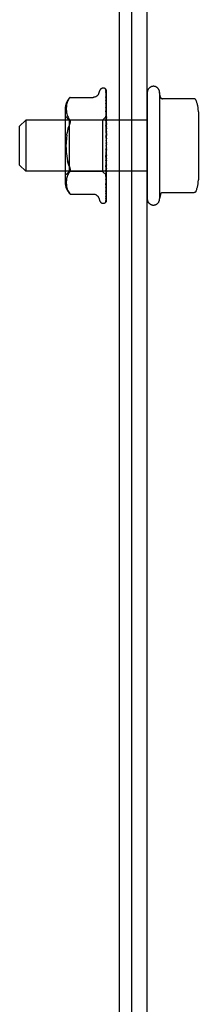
# Model space of a CAD drawing. Header units: inches. Extents: x 0 to 291, y 0 to 188.
# Tile 7 of 113: x 120.917 to 121.792, y 22.218 to 27.026. Entities that reach past the tile are written whole.
import ezdxf

# ---------------------------------------------------------------- set-up
doc = ezdxf.new("R2010")
doc.units = ezdxf.units.IN
doc.header["$LTSCALE"] = 16.018896
doc.header["$MEASUREMENT"] = 0
doc.linetypes.add('HIDDEN', pattern=[0.2, 0.1, -0.1])
doc.layers.get('0').update_dxf_attribs({"linetype": 'CONTINUOUS'})
doc.layers.add('02___PRT_ALL_AXES', color=7, linetype='CONTINUOUS')
doc.layers.add('DEFAULT_2', color=8, linetype='HIDDEN')

msp = doc.modelspace()

# ---------------------------------------------------------------- linework, layer by layer
at = {"color": 7, "linetype": 'Continuous'}
for p, q in [((121.4042, 35.4104), (121.4042, 17.5979)), ((121.4667, 17.6604), (121.4667, 35.2854))]:
    msp.add_line(p, q, dxfattribs=at)
at = {"color": 3, "linetype": 'Continuous'}
msp.add_line((121.5417, 17.4104), (121.5417, 35.2904), dxfattribs=at)
at = {"layer": '02___PRT_ALL_AXES', "color": 8, "linetype": 'HIDDEN'}
for p, q in [((121.5417, 26.6704), (121.5417, 26.1504)), ((121.6017, 26.6704), (121.6017, 26.1504)), ((121.6057, 26.6481), (121.6017, 26.6704)), ((121.5417, 26.5354), (120.9467, 26.5354)), ((121.5417, 26.2854), (120.9467, 26.2854)), ((121.6057, 26.1727), (121.6017, 26.1504))]:
    msp.add_line(p, q, dxfattribs=at)
for centre, start, end in [((121.5717, 26.6704), 359.9957, 180), ((121.5717, 26.1504), 180, 0.0043)]:
    msp.add_arc(centre, 0.03, start, end, dxfattribs=at)
at = {"layer": 'DEFAULT_2', "color": 8, "linetype": 'HIDDEN'}
for p, q in [((121.3252, 26.6917), (121.326, 26.6917)), ((121.338, 26.6859), (121.3379, 26.686)), ((121.3391, 26.6825), (121.3409, 26.5524)), ((121.164, 26.6464), (121.1641, 26.6465)), ((121.1641, 26.6465), (121.2766, 26.6465)), ((121.3041, 26.6656), (121.3096, 26.6807)), ((121.339, 26.6699), (121.3391, 26.669)), ((121.339, 26.6484), (121.3391, 26.648)), ((121.3391, 26.6745), (121.3409, 26.5498)), ((121.3391, 26.669), (121.3409, 26.5461)), ((121.3391, 26.657), (121.3409, 26.5408)), ((121.3391, 26.648), (121.3409, 26.5348)), ((121.3417, 26.4196), (121.3417, 26.6801)), ((121.7704, 26.6398), (121.6156, 26.6398)), ((121.1397, 26.59), (121.1397, 26.2308)), ((121.1453, 26.5956), (121.1452, 26.5906)), ((121.1452, 26.5907), (121.1453, 26.5858)), ((121.1456, 26.6005), (121.1453, 26.5955)), ((121.1461, 26.6057), (121.1456, 26.6004)), ((121.1469, 26.6109), (121.1461, 26.6056)), ((121.148, 26.6163), (121.1468, 26.6108)), ((121.1495, 26.6217), (121.1479, 26.6162)), ((121.3391, 26.6307), (121.3391, 26.6306)), ((121.3391, 26.6306), (121.3409, 26.5271)), ((121.3391, 26.6184), (121.3409, 26.519)), ((121.3398, 26.6121), (121.3391, 26.6184)), ((121.3391, 26.5961), (121.3409, 26.5091)), ((121.3417, 26.5952), (121.3411, 26.601)), ((121.1597, 26.5357), (121.1397, 26.5557)), ((121.1453, 26.5859), (121.1456, 26.581)), ((121.1456, 26.5811), (121.1461, 26.576)), ((121.1461, 26.5761), (121.1468, 26.5709)), ((121.1468, 26.5709), (121.1479, 26.5655)), ((121.1479, 26.5655), (121.1494, 26.56)), ((121.1494, 26.56), (121.1515, 26.5545)), ((121.1514, 26.5545), (121.154, 26.5491)), ((121.1539, 26.5491), (121.157, 26.544)), ((121.1606, 26.5391), (121.157, 26.544)), ((121.3415, 26.5545), (121.3227, 26.5357)), ((121.3391, 26.5811), (121.3391, 26.5813)), ((121.3391, 26.5813), (121.3409, 26.4992)), ((121.3403, 26.5695), (121.3391, 26.5811)), ((121.3391, 26.555), (121.3409, 26.4876)), ((121.3415, 26.5545), (121.3409, 26.5537)), ((121.3417, 26.5543), (121.3409, 26.5537)), ((121.3409, 26.5537), (121.3409, 26.5537)), ((121.3417, 26.5525), (121.3409, 26.5499)), ((121.3409, 26.5524), (121.3409, 26.5524)), ((121.3409, 26.5498), (121.3409, 26.5499)), ((121.3409, 26.5461), (121.3409, 26.5459)), ((121.3417, 26.5435), (121.3409, 26.5459)), ((121.3417, 26.5452), (121.3409, 26.541)), ((121.3409, 26.5408), (121.3409, 26.541)), ((121.3417, 26.5546), (121.3415, 26.5545)), ((121.7917, 26.5765), (121.7917, 26.2443)), ((120.9167, 26.5054), (120.9467, 26.5354)), ((120.9167, 26.3154), (120.9167, 26.5054)), ((120.9467, 26.5354), (120.9467, 26.2854)), ((121.1543, 26.4952), (121.1573, 26.5049)), ((121.3227, 26.5357), (121.1597, 26.5357)), ((121.1597, 26.5357), (121.1597, 26.2852)), ((121.1606, 26.5138), (121.1619, 26.5171)), ((121.1629, 26.5203), (121.1619, 26.5171)), ((121.1629, 26.5203), (121.1635, 26.5232)), ((121.3227, 26.5357), (121.3227, 26.2852)), ((121.3391, 26.5377), (121.3391, 26.538)), ((121.3391, 26.5379), (121.3409, 26.4762)), ((121.3417, 26.5091), (121.3391, 26.5377)), ((121.3391, 26.5086), (121.3409, 26.4633)), ((121.3409, 26.5348), (121.3409, 26.5347)), ((121.3409, 26.5347), (121.3409, 26.5345)), ((121.3417, 26.5305), (121.3409, 26.5345)), ((121.3417, 26.533), (121.3409, 26.5274)), ((121.3409, 26.5271), (121.3409, 26.5274)), ((121.3409, 26.519), (121.3409, 26.5187)), ((121.3417, 26.5132), (121.3409, 26.5187)), ((121.3417, 26.5164), (121.3409, 26.5096)), ((121.3409, 26.5091), (121.3409, 26.5096)), ((121.3409, 26.4992), (121.3409, 26.4989)), ((121.3417, 26.4922), (121.3409, 26.4989)), ((121.3417, 26.4959), (121.3409, 26.4882)), ((121.148, 26.4616), (121.1497, 26.4734)), ((121.3391, 26.4897), (121.3391, 26.4899)), ((121.3391, 26.4899), (121.3409, 26.4508)), ((121.3391, 26.4897), (121.3417, 26.46)), ((121.3391, 26.4583), (121.3409, 26.4368)), ((121.3409, 26.4876), (121.3409, 26.4882)), ((121.3409, 26.4762), (121.3409, 26.4759)), ((121.3417, 26.4682), (121.3409, 26.4759)), ((121.3417, 26.4724), (121.3409, 26.464)), ((121.3409, 26.4633), (121.3409, 26.464)), ((121.3409, 26.4508), (121.3409, 26.4506)), ((121.3417, 26.4422), (121.3409, 26.4506)), ((121.3417, 26.4466), (121.3409, 26.4378)), ((121.3409, 26.4368), (121.3409, 26.4378)), ((121.3417, 26.415), (121.3409, 26.4238)), ((121.3417, 26.4196), (121.3409, 26.4107)), ((121.3417, 26.3876), (121.3409, 26.3965)), ((121.3417, 26.1401), (121.3417, 26.415)), ((121.3391, 26.3563), (121.3417, 26.3862)), ((121.3409, 26.3834), (121.3391, 26.3561)), ((121.3409, 26.3705), (121.3391, 26.337)), ((121.3409, 26.357), (121.3391, 26.3064)), ((121.3391, 26.3561), (121.3391, 26.3563)), ((121.3417, 26.3921), (121.3409, 26.3835)), ((121.3409, 26.3834), (121.3409, 26.3835)), ((121.3409, 26.3705), (121.3409, 26.3697)), ((121.3417, 26.3611), (121.3409, 26.3697)), ((121.3417, 26.3654), (121.3409, 26.3573)), ((121.3409, 26.357), (121.3409, 26.3573)), ((120.9167, 26.3154), (120.9467, 26.2854)), ((121.3409, 26.3451), (121.3391, 26.2885)), ((121.3391, 26.3067), (121.3417, 26.3359)), ((121.3409, 26.3327), (121.3391, 26.2605)), ((121.3409, 26.322), (121.3391, 26.2445)), ((121.3409, 26.3113), (121.3391, 26.2201)), ((121.3391, 26.3064), (121.3391, 26.3067)), ((121.3409, 26.3022), (121.3391, 26.2065)), ((121.3409, 26.3451), (121.3409, 26.3444)), ((121.3417, 26.3363), (121.3409, 26.3444)), ((121.3417, 26.3403), (121.3409, 26.3331)), ((121.3409, 26.3327), (121.3409, 26.3331)), ((121.3409, 26.322), (121.3409, 26.3215)), ((121.3417, 26.3142), (121.3409, 26.3215)), ((121.3417, 26.3177), (121.3409, 26.3116)), ((121.3409, 26.3113), (121.3409, 26.3116)), ((121.3409, 26.3022), (121.3409, 26.3018)), ((121.3417, 26.2956), (121.3409, 26.3018)), ((121.3417, 26.2984), (121.3409, 26.2937)), ((121.1597, 26.2852), (121.1397, 26.2652)), ((121.1468, 26.2499), (121.1461, 26.2447)), ((121.1479, 26.2553), (121.1468, 26.2499)), ((121.1494, 26.2608), (121.1479, 26.2553)), ((121.1515, 26.2663), (121.1494, 26.2608)), ((121.154, 26.2717), (121.1514, 26.2663)), ((121.3227, 26.2852), (121.1597, 26.2852)), ((121.3417, 26.2662), (121.3227, 26.2852)), ((121.3409, 26.2934), (121.3391, 26.1866)), ((121.3409, 26.2863), (121.3391, 26.176)), ((121.3409, 26.2798), (121.3391, 26.1612)), ((121.3391, 26.2608), (121.3407, 26.2774)), ((121.3409, 26.2749), (121.3391, 26.1539)), ((121.3409, 26.2709), (121.3391, 26.1448)), ((121.3409, 26.2684), (121.3391, 26.1411)), ((121.3409, 26.2671), (121.3391, 26.138)), ((121.3391, 26.2605), (121.3391, 26.2607)), ((121.3407, 26.2774), (121.3417, 26.2883)), ((121.3409, 26.2934), (121.3409, 26.2937)), ((121.3409, 26.2863), (121.3409, 26.286)), ((121.3417, 26.2812), (121.3409, 26.286)), ((121.3417, 26.2833), (121.3409, 26.28)), ((121.3409, 26.2798), (121.3409, 26.28)), ((121.3409, 26.2749), (121.3409, 26.2747)), ((121.3417, 26.2714), (121.3409, 26.2747)), ((121.3417, 26.2727), (121.3409, 26.271)), ((121.3409, 26.2709), (121.3409, 26.271)), ((121.3409, 26.2684), (121.3409, 26.2683)), ((121.3417, 26.2666), (121.3409, 26.2683)), ((121.3417, 26.2662), (121.3409, 26.2671)), ((121.1453, 26.235), (121.1452, 26.2301)), ((121.1452, 26.2302), (121.1453, 26.2252)), ((121.1456, 26.2398), (121.1453, 26.2349)), ((121.1453, 26.2253), (121.1456, 26.2203)), ((121.1461, 26.2448), (121.1456, 26.2397)), ((121.1456, 26.2204), (121.1461, 26.2151)), ((121.1461, 26.2152), (121.1469, 26.2099)), ((121.1468, 26.21), (121.148, 26.2045)), ((121.1479, 26.2046), (121.1495, 26.1991)), ((121.3391, 26.2201), (121.3391, 26.2202)), ((121.3403, 26.2311), (121.3411, 26.2389)), ((121.3403, 26.1956), (121.3411, 26.2023)), ((121.3411, 26.2389), (121.3417, 26.2451)), ((121.3411, 26.2023), (121.3417, 26.2078)), ((121.1494, 26.1991), (121.1514, 26.1937)), ((121.1514, 26.1937), (121.1539, 26.1883)), ((121.1606, 26.1783), (121.157, 26.1832)), ((121.162, 26.1766), (121.1606, 26.1783)), ((121.1631, 26.1754), (121.1637, 26.1747)), ((121.1641, 26.1744), (121.1635, 26.1749)), ((121.1641, 26.1744), (121.2766, 26.1744)), ((121.3041, 26.1552), (121.3096, 26.1401)), ((121.3391, 26.176), (121.339, 26.1756)), ((121.3391, 26.1612), (121.339, 26.1606)), ((121.3391, 26.1866), (121.3391, 26.1865)), ((121.3391, 26.1865), (121.3391, 26.1864)), ((121.7704, 26.181), (121.6156, 26.181)), ((121.3252, 26.1292), (121.326, 26.1292)), ((121.3369, 26.1333), (121.337, 26.1334)), ((121.3389, 26.1528), (121.3389, 26.1527))]:
    msp.add_line(p, q, dxfattribs=at)
for points in [[(121.3379, 26.686), (121.3379, 26.686), (121.338, 26.6859), (121.3381, 26.6858), (121.3382, 26.6856), (121.3384, 26.6853), (121.3385, 26.6849), (121.3387, 26.6845), (121.3388, 26.6842), (121.3389, 26.6837), (121.339, 26.6833), (121.3391, 26.6828), (121.3391, 26.6825)], [(121.3417, 26.6796), (121.3417, 26.6797), (121.3414, 26.6804), (121.3411, 26.681), (121.3408, 26.6817), (121.3405, 26.6822), (121.3402, 26.6828), (121.3399, 26.6833), (121.3396, 26.6838), (121.3393, 26.6842), (121.339, 26.6846), (121.3387, 26.685), (121.3385, 26.6853), (121.3383, 26.6856), (121.338, 26.6859)], [(121.3386, 26.6828), (121.3388, 26.6824), (121.3389, 26.6819), (121.339, 26.6813), (121.3391, 26.6806)], [(121.3417, 26.6721), (121.3417, 26.6724), (121.3413, 26.6741), (121.3409, 26.6758), (121.3404, 26.6774), (121.34, 26.679), (121.3395, 26.6805), (121.339, 26.6819), (121.3386, 26.6828)], [(121.3417, 26.6801), (121.3416, 26.6804), (121.3411, 26.6817), (121.3406, 26.6829), (121.34, 26.6841), (121.3391, 26.6853)], [(121.1514, 26.6271), (121.1539, 26.6324), (121.157, 26.6376), (121.1606, 26.6425)], [(121.164, 26.6464), (121.1637, 26.6461), (121.1632, 26.6455), (121.1625, 26.6448), (121.1617, 26.6438), (121.1606, 26.6425)], [(121.1606, 26.6425), (121.1617, 26.6438), (121.1625, 26.6448), (121.1632, 26.6455), (121.1637, 26.6461)], [(121.3041, 26.6656), (121.3034, 26.6639), (121.3026, 26.6622), (121.3016, 26.6606), (121.3006, 26.6589), (121.2994, 26.6574), (121.2981, 26.6558), (121.2967, 26.6544), (121.2951, 26.653), (121.2934, 26.6517), (121.2915, 26.6505), (121.2896, 26.6495), (121.2874, 26.6485), (121.2852, 26.6477), (121.2829, 26.6471), (121.2804, 26.6467), (121.2779, 26.6465), (121.2767, 26.6465)], [(121.3388, 26.6762), (121.3388, 26.6762), (121.3387, 26.6763), (121.3387, 26.6762), (121.3388, 26.6761), (121.3389, 26.6757), (121.339, 26.6753), (121.3391, 26.6748), (121.3391, 26.6745)], [(121.3394, 26.6751), (121.339, 26.6758), (121.3388, 26.6761), (121.3388, 26.6762)], [(121.3417, 26.6549), (121.3414, 26.6567), (121.341, 26.6591), (121.3406, 26.6615), (121.3402, 26.6639), (121.3398, 26.6662), (121.3393, 26.6684), (121.339, 26.6699)], [(121.339, 26.6576), (121.339, 26.6577), (121.339, 26.6577), (121.339, 26.6576), (121.339, 26.6573), (121.3391, 26.657)], [(121.34, 26.6556), (121.3394, 26.6567), (121.3392, 26.6571), (121.3391, 26.6575), (121.339, 26.6576)], [(121.3417, 26.629), (121.3415, 26.631), (121.3411, 26.6341), (121.3407, 26.6371), (121.3403, 26.6402), (121.3398, 26.6432), (121.3394, 26.6462), (121.339, 26.6483)], [(121.3417, 26.6703), (121.3415, 26.6709), (121.3412, 26.6715), (121.341, 26.6721), (121.3407, 26.6727), (121.3404, 26.6733), (121.3402, 26.6738), (121.3399, 26.6743), (121.3396, 26.6747), (121.3394, 26.6751)], [(121.3417, 26.6516), (121.3416, 26.652), (121.3413, 26.6528), (121.341, 26.6536), (121.3406, 26.6543), (121.3403, 26.655), (121.34, 26.6556)], [(121.7796, 26.6339), (121.7788, 26.6353), (121.7777, 26.6366), (121.7765, 26.6378), (121.775, 26.6387), (121.7734, 26.6393), (121.7717, 26.6397), (121.7704, 26.6398)], [(121.1539, 26.6325), (121.1514, 26.6271), (121.1494, 26.6217)], [(121.34, 26.6284), (121.3397, 26.629), (121.3394, 26.6296), (121.3393, 26.63), (121.3391, 26.6304), (121.3391, 26.6306), (121.3391, 26.6306)], [(121.3402, 26.5929), (121.3399, 26.5936), (121.3396, 26.5942), (121.3394, 26.5948), (121.3392, 26.5953), (121.3391, 26.5957), (121.3391, 26.596), (121.3391, 26.5961)], [(121.3411, 26.601), (121.3407, 26.6047), (121.3398, 26.6121)], [(121.3417, 26.6243), (121.3416, 26.6246), (121.3413, 26.6255), (121.3409, 26.6263), (121.3406, 26.6271), (121.34, 26.6284)], [(121.3417, 26.5894), (121.3415, 26.5899), (121.3412, 26.5907), (121.3409, 26.5915), (121.3402, 26.5929)], [(121.1606, 26.5391), (121.1619, 26.5373), (121.1629, 26.5353), (121.1635, 26.5331), (121.1639, 26.5308), (121.1641, 26.5284), (121.1639, 26.5259), (121.1635, 26.5232)], [(121.3417, 26.5481), (121.3416, 26.5482), (121.3413, 26.549), (121.3409, 26.5498), (121.3406, 26.5506), (121.3402, 26.5514), (121.3399, 26.5522), (121.3396, 26.5529), (121.3393, 26.5536), (121.3392, 26.5542), (121.3391, 26.5547), (121.3391, 26.555)], [(121.3417, 26.5548), (121.3415, 26.5571), (121.3403, 26.5695)], [(121.3417, 26.5536), (121.3414, 26.5533), (121.3412, 26.553), (121.3411, 26.5528), (121.341, 26.5526), (121.3409, 26.5525), (121.3409, 26.5524)], [(121.3417, 26.5516), (121.3415, 26.5518), (121.3413, 26.5521), (121.3411, 26.5522), (121.3409, 26.5524)], [(121.3417, 26.5498), (121.3414, 26.5496), (121.3412, 26.5496), (121.3411, 26.5496), (121.341, 26.5496), (121.3409, 26.5498)], [(121.3417, 26.5478), (121.3414, 26.5473), (121.3412, 26.547), (121.3411, 26.5466), (121.341, 26.5463), (121.3409, 26.5461), (121.3409, 26.5461)], [(121.3417, 26.5402), (121.3414, 26.5402), (121.3412, 26.5402), (121.3411, 26.5404), (121.341, 26.5405), (121.3409, 26.5408)], [(121.1606, 26.5138), (121.1573, 26.5049), (121.1543, 26.4952), (121.1518, 26.4846), (121.1497, 26.4734)], [(121.3417, 26.5019), (121.3417, 26.5019), (121.3414, 26.5026), (121.341, 26.5032), (121.3407, 26.5039), (121.3404, 26.5045), (121.3401, 26.5052), (121.3398, 26.5058), (121.3395, 26.5065), (121.3393, 26.5073), (121.3391, 26.5079), (121.3391, 26.5085), (121.3391, 26.5086)], [(121.3417, 26.537), (121.3415, 26.5365), (121.3412, 26.5361), (121.3411, 26.5356), (121.341, 26.5353), (121.3409, 26.5349), (121.3409, 26.5348)], [(121.3417, 26.5259), (121.3414, 26.5261), (121.3412, 26.5262), (121.3411, 26.5265), (121.341, 26.5267), (121.3409, 26.5271)], [(121.3417, 26.5216), (121.3414, 26.521), (121.3412, 26.5205), (121.3411, 26.52), (121.341, 26.5195), (121.3409, 26.5191), (121.3409, 26.519)], [(121.3417, 26.5075), (121.3414, 26.5077), (121.3412, 26.508), (121.3411, 26.5084), (121.341, 26.5087), (121.3409, 26.5091)], [(121.3417, 26.5022), (121.3414, 26.5016), (121.3412, 26.501), (121.3411, 26.5004), (121.341, 26.4999), (121.3409, 26.4994), (121.3409, 26.4992)], [(121.148, 26.4616), (121.1467, 26.4493), (121.1459, 26.4366)], [(121.3407, 26.4542), (121.3404, 26.4547), (121.3401, 26.4552), (121.3398, 26.4557), (121.3396, 26.4564), (121.3393, 26.457), (121.3392, 26.4577), (121.3391, 26.4584)], [(121.3417, 26.4526), (121.3416, 26.4528), (121.3413, 26.4533), (121.3407, 26.4542)], [(121.3417, 26.4856), (121.3414, 26.4859), (121.3412, 26.4863), (121.3411, 26.4867), (121.341, 26.4872), (121.3409, 26.4876)], [(121.3417, 26.4795), (121.3414, 26.4788), (121.3412, 26.4782), (121.3411, 26.4776), (121.341, 26.477), (121.3409, 26.4765), (121.3409, 26.4762)], [(121.3417, 26.4609), (121.3414, 26.4613), (121.3412, 26.4618), (121.3411, 26.4623), (121.341, 26.4628), (121.3409, 26.4633)], [(121.3417, 26.4542), (121.3414, 26.4536), (121.3412, 26.453), (121.3411, 26.4524), (121.341, 26.4518), (121.3409, 26.4512), (121.3409, 26.4508)], [(121.1467, 26.3715), (121.1459, 26.3842), (121.1454, 26.3972), (121.1452, 26.4104), (121.1454, 26.4236), (121.1459, 26.4366)], [(121.341, 26.3981), (121.3408, 26.3968), (121.3405, 26.3952), (121.3402, 26.3937), (121.3399, 26.3921), (121.3395, 26.3904), (121.3392, 26.3889)], [(121.3417, 26.4344), (121.3414, 26.4349), (121.3412, 26.4355), (121.3411, 26.436), (121.341, 26.4366), (121.3409, 26.4368)], [(121.3417, 26.4274), (121.3414, 26.4268), (121.3412, 26.4262), (121.3411, 26.4256), (121.341, 26.425), (121.3409, 26.4244), (121.3409, 26.4238)], [(121.3417, 26.4071), (121.3414, 26.4076), (121.3412, 26.4082), (121.3411, 26.4088), (121.341, 26.4094), (121.3409, 26.4101), (121.3409, 26.4107)], [(121.341, 26.3981), (121.341, 26.3977), (121.3409, 26.3971), (121.3409, 26.3965)], [(121.3417, 26.4), (121.3414, 26.3995), (121.3412, 26.3989), (121.3411, 26.3983), (121.341, 26.3981)], [(121.1467, 26.3715), (121.148, 26.3592), (121.1497, 26.3474), (121.1518, 26.3362), (121.1543, 26.3256), (121.1573, 26.3159), (121.1606, 26.307)], [(121.3409, 26.3532), (121.3409, 26.353), (121.3408, 26.3528), (121.3407, 26.3527), (121.3406, 26.3527), (121.3404, 26.3528), (121.3402, 26.3529), (121.34, 26.3531), (121.3397, 26.3533), (121.3395, 26.3537), (121.3393, 26.3541), (121.3392, 26.3546), (121.3391, 26.3551), (121.3391, 26.3557), (121.3391, 26.3561)], [(121.3392, 26.3888), (121.3393, 26.3892), (121.3395, 26.3899), (121.3397, 26.3904), (121.3399, 26.3909), (121.3402, 26.3913), (121.3404, 26.3916), (121.3406, 26.3919), (121.3408, 26.3922)], [(121.3408, 26.3922), (121.3412, 26.3927), (121.3413, 26.3929), (121.3415, 26.3931), (121.3417, 26.3935)], [(121.3417, 26.3798), (121.3414, 26.3804), (121.3412, 26.381), (121.3411, 26.3817), (121.341, 26.3823), (121.3409, 26.3829), (121.3409, 26.3834)], [(121.3417, 26.373), (121.3414, 26.3725), (121.3412, 26.372), (121.3411, 26.3715), (121.341, 26.3709), (121.3409, 26.3705)], [(121.3417, 26.3537), (121.3414, 26.3543), (121.3412, 26.3549), (121.3411, 26.3556), (121.341, 26.3562), (121.3409, 26.3568), (121.3409, 26.357)], [(121.3417, 26.3473), (121.3414, 26.3469), (121.3412, 26.3465), (121.3411, 26.346), (121.341, 26.3455), (121.3409, 26.3451)], [(121.1606, 26.307), (121.1573, 26.3159), (121.1543, 26.3256), (121.1518, 26.3362)], [(121.1606, 26.307), (121.1619, 26.3037), (121.1629, 26.3005), (121.1635, 26.2976), (121.1639, 26.2949), (121.1641, 26.2924), (121.1639, 26.29), (121.1635, 26.2877)], [(121.3391, 26.3369), (121.3391, 26.3375), (121.3393, 26.3381), (121.3395, 26.3388), (121.3397, 26.3395), (121.34, 26.3402), (121.3403, 26.3408), (121.3406, 26.3414), (121.3413, 26.3425)], [(121.3417, 26.3296), (121.3414, 26.3302), (121.3412, 26.3308), (121.3411, 26.3314), (121.341, 26.332), (121.3409, 26.3325), (121.3409, 26.3327)], [(121.3417, 26.3239), (121.3414, 26.3236), (121.3412, 26.3233), (121.3411, 26.3229), (121.341, 26.3225), (121.3409, 26.322)], [(121.3417, 26.3085), (121.3414, 26.3091), (121.3412, 26.3096), (121.3411, 26.3102), (121.341, 26.3107), (121.3409, 26.3112), (121.3409, 26.3113)], [(121.3417, 26.3036), (121.3414, 26.3034), (121.3412, 26.3032), (121.3411, 26.3029), (121.341, 26.3026), (121.3409, 26.3022)], [(121.3413, 26.3425), (121.3416, 26.343), (121.3417, 26.3433)], [(121.1539, 26.2717), (121.157, 26.2768), (121.1606, 26.2817)], [(121.1606, 26.2817), (121.1619, 26.2835), (121.1629, 26.2855), (121.1635, 26.2877)], [(121.3391, 26.2885), (121.3391, 26.2886), (121.3391, 26.2891), (121.3392, 26.2896), (121.3394, 26.2903), (121.3397, 26.291), (121.34, 26.2917), (121.3403, 26.2924), (121.3406, 26.2931), (121.341, 26.2938), (121.3413, 26.2945), (121.3417, 26.2953)], [(121.3402, 26.248), (121.3409, 26.2494), (121.3412, 26.2502), (121.3415, 26.2509), (121.3417, 26.2514)], [(121.3417, 26.291), (121.3414, 26.2915), (121.3412, 26.292), (121.3411, 26.2925), (121.341, 26.293), (121.3409, 26.2933), (121.3409, 26.2934)], [(121.3417, 26.2872), (121.3414, 26.2871), (121.3412, 26.287), (121.3411, 26.2868), (121.341, 26.2866), (121.3409, 26.2863)], [(121.3417, 26.2778), (121.3414, 26.2783), (121.3412, 26.2787), (121.3411, 26.2791), (121.341, 26.2795), (121.3409, 26.2798), (121.3409, 26.2798)], [(121.3417, 26.2752), (121.3414, 26.2753), (121.3412, 26.2753), (121.3411, 26.2752), (121.341, 26.2751), (121.3409, 26.2749)], [(121.3417, 26.2695), (121.3414, 26.2699), (121.3412, 26.2702), (121.3411, 26.2705), (121.341, 26.2707), (121.3409, 26.2709), (121.3409, 26.2709)], [(121.3417, 26.2681), (121.3414, 26.2683), (121.3412, 26.2684), (121.3411, 26.2685), (121.341, 26.2685), (121.3409, 26.2684), (121.3409, 26.2684)], [(121.3417, 26.267), (121.3415, 26.267), (121.3413, 26.267), (121.3411, 26.267), (121.3409, 26.2671)], [(121.3391, 26.2445), (121.3391, 26.2447), (121.3391, 26.2451), (121.3393, 26.2455), (121.3394, 26.2461), (121.3396, 26.2467), (121.3399, 26.2473), (121.3402, 26.248)], [(121.3391, 26.2202), (121.3394, 26.2231), (121.3403, 26.2311)], [(121.3391, 26.2065), (121.3391, 26.2065), (121.3391, 26.2067), (121.3392, 26.207), (121.3393, 26.2075), (121.3395, 26.208), (121.3398, 26.2086), (121.3401, 26.2093), (121.3408, 26.2108)], [(121.3408, 26.2108), (121.3411, 26.2116), (121.3415, 26.2124), (121.3417, 26.2131)], [(121.1539, 26.1884), (121.157, 26.1832), (121.1606, 26.1783)], [(121.1617, 26.1769), (121.1623, 26.1764), (121.1627, 26.1758)], [(121.1631, 26.1754), (121.1626, 26.176), (121.162, 26.1766)], [(121.1639, 26.1745), (121.164, 26.1744), (121.1641, 26.1744)], [(121.2767, 26.1744), (121.2779, 26.1743), (121.2804, 26.1741), (121.2829, 26.1737), (121.2852, 26.1731), (121.2874, 26.1723), (121.2896, 26.1714), (121.2915, 26.1703), (121.2934, 26.1691), (121.2951, 26.1678), (121.2967, 26.1664), (121.2981, 26.165), (121.2994, 26.1635), (121.3006, 26.1619), (121.3016, 26.1603), (121.3026, 26.1586), (121.3034, 26.157), (121.3041, 26.1552)], [(121.3389, 26.1434), (121.3392, 26.1446), (121.3397, 26.1465), (121.3401, 26.1484), (121.3406, 26.1503), (121.341, 26.1524), (121.3414, 26.1545), (121.3417, 26.1562)], [(121.3391, 26.1539), (121.339, 26.1535), (121.339, 26.1531), (121.3389, 26.1528), (121.3389, 26.1528)], [(121.339, 26.1606), (121.3393, 26.1624), (121.3398, 26.165), (121.3402, 26.1677), (121.3407, 26.1704), (121.3411, 26.1732), (121.3415, 26.1759), (121.3417, 26.1778)], [(121.339, 26.1756), (121.339, 26.1756), (121.3391, 26.1758), (121.3392, 26.1761), (121.3394, 26.1765), (121.3396, 26.1771)], [(121.3391, 26.1864), (121.3394, 26.1888), (121.3403, 26.1956)], [(121.3393, 26.1535), (121.3397, 26.1544), (121.34, 26.1549), (121.3403, 26.1555), (121.3406, 26.1561), (121.3409, 26.1567), (121.3412, 26.1574), (121.3415, 26.1581), (121.3417, 26.1587)], [(121.3396, 26.1771), (121.3403, 26.1783), (121.3406, 26.1791), (121.341, 26.1799), (121.3413, 26.1807), (121.3416, 26.1816), (121.3417, 26.1818)], [(121.7796, 26.187), (121.7788, 26.1855), (121.7777, 26.1842), (121.7765, 26.1831), (121.775, 26.1821), (121.7734, 26.1815), (121.7717, 26.1811), (121.7704, 26.181)], [(121.3417, 26.1401), (121.3412, 26.1389), (121.3406, 26.1377), (121.34, 26.1367), (121.3393, 26.1358), (121.3387, 26.135), (121.3382, 26.1344), (121.3377, 26.134), (121.3373, 26.1336), (121.3371, 26.1334), (121.3369, 26.1333), (121.3369, 26.1333)], [(121.3391, 26.138), (121.3391, 26.1378), (121.339, 26.1372), (121.3389, 26.1366), (121.3387, 26.1361), (121.3385, 26.1356), (121.3383, 26.1352), (121.3381, 26.1348), (121.3379, 26.1345), (121.3378, 26.1344)], [(121.3379, 26.1344), (121.3384, 26.1352), (121.3391, 26.1364), (121.3398, 26.1377), (121.3403, 26.139), (121.3408, 26.1404), (121.3413, 26.1419), (121.3417, 26.1436)], [(121.3391, 26.1411), (121.339, 26.1407), (121.339, 26.1401), (121.3389, 26.1396), (121.3387, 26.1392), (121.3386, 26.1389), (121.3385, 26.1387), (121.3385, 26.1386), (121.3385, 26.1386)], [(121.3385, 26.1386), (121.3385, 26.1386), (121.3386, 26.1388)], [(121.3386, 26.1388), (121.3389, 26.1393), (121.3392, 26.1397), (121.3395, 26.1401), (121.3398, 26.1406), (121.3401, 26.1411), (121.3404, 26.1417), (121.3407, 26.1423), (121.341, 26.1429), (121.3413, 26.1436), (121.3416, 26.1443), (121.3417, 26.1447)], [(121.3389, 26.1527), (121.339, 26.1529), (121.3391, 26.1531), (121.3393, 26.1535)], [(121.3391, 26.1448), (121.339, 26.1442), (121.3389, 26.1436), (121.3389, 26.1434)]]:
    msp.add_lwpolyline(points, dxfattribs=at)
for centre, radius, start, end in [((121.3252, 26.675), 0.0167, 90, 160), ((121.326, 26.675), 0.0167, 38.6218, 90), ((121.2173, 26.59), 0.0776, 133.3008, 180), ((121.6156, 26.6498), 0.01, 189.7805, 270), ((121.6505, 26.5765), 0.1412, 0, 23.95), ((121.2173, 26.2308), 0.0776, 180, 226.6992), ((121.6505, 26.2443), 0.1412, 336.05, 360), ((121.6156, 26.171), 0.01, 90, 170.2195), ((121.3252, 26.1458), 0.0167, 200, 270), ((121.326, 26.1458), 0.0167, 270, 340.0516)]:
    msp.add_arc(centre, radius, start, end, dxfattribs=at)

doc.saveas('drawing.dxf')
